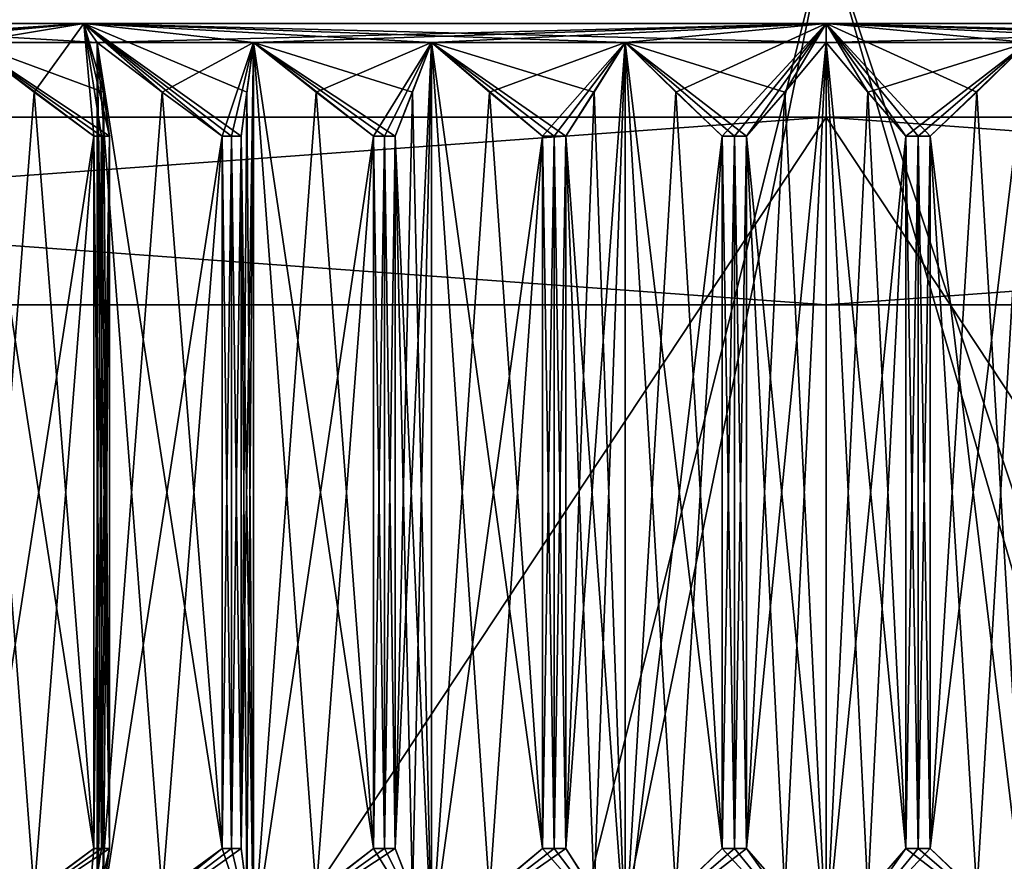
# Model space of a CAD drawing. Header units: millimetres. Extents: x -284 to 78, y 0 to 199.
# Tile 8 of 122: x -254.3 to -249.05, y 33.53 to 38.02. Entities that reach past the tile are written whole.
import ezdxf

# ---------------------------------------------------------------- set-up
doc = ezdxf.new("R2010")
doc.units = ezdxf.units.MM
doc.header["$LTSCALE"] = 65.185185
for name, color, linetype in [('364', 7, 'CONTINUOUS'), ('368', 7, 'CONTINUOUS'), ('369', 7, 'CONTINUOUS'), ('373', 7, 'CONTINUOUS'), ('374', 7, 'CONTINUOUS'), ('375', 7, 'CONTINUOUS'), ('376', 7, 'CONTINUOUS'), ('378', 7, 'CONTINUOUS'), ('384', 7, 'CONTINUOUS'), ('386', 7, 'CONTINUOUS'), ('387', 7, 'CONTINUOUS'), ('388', 7, 'CONTINUOUS'), ('389', 7, 'CONTINUOUS'), ('390', 7, 'CONTINUOUS'), ('391', 7, 'CONTINUOUS'), ('392', 7, 'CONTINUOUS'), ('395', 7, 'CONTINUOUS'), ('396', 7, 'CONTINUOUS'), ('397', 7, 'CONTINUOUS'), ('398', 7, 'CONTINUOUS'), ('399', 7, 'CONTINUOUS'), ('400', 7, 'CONTINUOUS'), ('401', 7, 'CONTINUOUS'), ('402', 7, 'CONTINUOUS'), ('403', 7, 'CONTINUOUS'), ('404', 7, 'CONTINUOUS'), ('433', 7, 'CONTINUOUS'), ('434', 7, 'CONTINUOUS'), ('435', 7, 'CONTINUOUS'), ('436', 7, 'CONTINUOUS'), ('437', 7, 'CONTINUOUS'), ('438', 7, 'CONTINUOUS'), ('439', 7, 'CONTINUOUS'), ('440', 7, 'CONTINUOUS'), ('441', 7, 'CONTINUOUS'), ('442', 7, 'CONTINUOUS'), ('443', 7, 'CONTINUOUS'), ('444', 7, 'CONTINUOUS'), ('472', 7, 'CONTINUOUS'), ('487', 7, 'CONTINUOUS'), ('488', 7, 'CONTINUOUS'), ('489', 7, 'CONTINUOUS'), ('490', 7, 'CONTINUOUS'), ('491', 7, 'CONTINUOUS'), ('498', 7, 'CONTINUOUS'), ('499', 7, 'CONTINUOUS'), ('500', 7, 'CONTINUOUS'), ('501', 7, 'CONTINUOUS'), ('502', 7, 'CONTINUOUS')]:
    doc.layers.add(name, color=color, linetype=linetype)

msp = doc.modelspace()

# ---------------------------------------------------------------- linework, layer by layer
at = {"layer": '364', "linetype": 'CONTINUOUS'}
for points in [[(-250, 38.5, -33.5), (-258.2001, 5.5, -32.4809), (-266.7501, 38.5, -29.0118), (-250, 38.5, -33.5)], [(-266.7501, 38.5, 29.0118), (-256.7783, 5.5, 32.8071), (-250, 38.5, 33.5), (-266.7501, 38.5, 29.0118)], [(-240.3941, 5.5, -32.0933), (-258.2001, 5.5, -32.4809), (-250, 38.5, -33.5), (-240.3941, 5.5, -32.0933)], [(-256.7783, 5.5, 32.8071), (-239.0061, 5.5, 31.6447), (-250, 38.5, 33.5), (-256.7783, 5.5, 32.8071)], [(-250, 38.5, 33.5), (-239.0061, 5.5, 31.6447), (-244.4253, 38.5, 33.0329), (-250, 38.5, 33.5)], [(-234.6407, 38.5, -29.7715), (-240.3941, 5.5, -32.0933), (-250, 38.5, -33.5), (-234.6407, 38.5, -29.7715)]]:
    msp.add_3dface(points, dxfattribs=at)
at = {"layer": '368', "linetype": 'CONTINUOUS'}
for points in [[(-263.7503, 36.5, -23.8155), (-250, 36.5, -27.5), (-263.75, 37.5, -23.8157), (-263.7503, 36.5, -23.8155)], [(-250, 36.5, 27.5), (-263.7503, 36.5, 23.8155), (-250, 37.5, 27.5), (-250, 36.5, 27.5)], [(-250, 37.5, 27.5), (-263.7503, 36.5, 23.8155), (-263.75, 37.5, 23.8157), (-250, 37.5, 27.5)], [(-263.75, 37.5, -23.8157), (-250, 36.5, -27.5), (-250, 37.5, -27.5), (-263.75, 37.5, -23.8157)]]:
    msp.add_3dface(points, dxfattribs=at)
at = {"layer": '369', "linetype": 'CONTINUOUS'}
for points in [[(-250, 37.5, -27.5), (-250, 36.5, -27.5), (-236.2497, 36.5, -23.8155), (-250, 37.5, -27.5)], [(-250, 36.5, 27.5), (-250, 37.5, 27.5), (-236.25, 37.5, 23.8157), (-250, 36.5, 27.5)], [(-236.2497, 36.5, 23.8155), (-250, 36.5, 27.5), (-236.25, 37.5, 23.8157), (-236.2497, 36.5, 23.8155)], [(-250, 37.5, -27.5), (-236.2497, 36.5, -23.8155), (-236.25, 37.5, -23.8157), (-250, 37.5, -27.5)]]:
    msp.add_3dface(points, dxfattribs=at)
at = {"layer": '373', "linetype": 'CONTINUOUS'}
for points in [[(-250, 25.5, -13.5), (-257.9351, 25.5, -10.9218), (-250, 37.5, -13.5), (-250, 25.5, -13.5)], [(-250, 37.5, -13.5), (-257.9351, 25.5, -10.9218), (-257.9351, 37.5, -10.9218), (-250, 37.5, -13.5)], [(-257.9351, 25.5, 10.9218), (-250, 25.5, 13.5), (-257.9351, 37.5, 10.9218), (-257.9351, 25.5, 10.9218)], [(-257.9351, 37.5, 10.9218), (-250, 25.5, 13.5), (-250, 37.5, 13.5), (-257.9351, 37.5, 10.9218)]]:
    msp.add_3dface(points, dxfattribs=at)
at = {"layer": '374', "linetype": 'CONTINUOUS'}
for points in [[(-250, 37.5, 27.5), (-263.75, 37.5, 23.8157), (-250, 37.5, 13.5), (-250, 37.5, 27.5)], [(-263.75, 37.5, 23.8157), (-257.9351, 37.5, 10.9218), (-250, 37.5, 13.5), (-263.75, 37.5, 23.8157)], [(-263.75, 37.5, -23.8157), (-250, 37.5, -27.5), (-262.8393, 37.5, -4.1717), (-263.75, 37.5, -23.8157)], [(-250, 37.5, -27.5), (-257.9351, 37.5, -10.9218), (-262.8393, 37.5, -4.1717), (-250, 37.5, -27.5)], [(-250, 37.5, -27.5), (-250, 37.5, -13.5), (-257.9351, 37.5, -10.9218), (-250, 37.5, -27.5)], [(-236.25, 37.5, 23.8157), (-250, 37.5, 27.5), (-237.1607, 37.5, 4.1717), (-236.25, 37.5, 23.8157)], [(-250, 37.5, 27.5), (-250, 37.5, 13.5), (-242.0649, 37.5, 10.9218), (-250, 37.5, 27.5)], [(-237.1607, 37.5, 4.1717), (-250, 37.5, 27.5), (-242.0649, 37.5, 10.9218), (-237.1607, 37.5, 4.1717)], [(-250, 37.5, -27.5), (-236.25, 37.5, -23.8157), (-250, 37.5, -13.5), (-250, 37.5, -27.5)], [(-250, 37.5, -13.5), (-236.25, 37.5, -23.8157), (-242.0649, 37.5, -10.9218), (-250, 37.5, -13.5)]]:
    msp.add_3dface(points, dxfattribs=at)
at = {"layer": '375', "linetype": 'CONTINUOUS'}
for points in [[(-242.0649, 25.5, -10.9218), (-250, 25.5, -13.5), (-242.0649, 37.5, -10.9218), (-242.0649, 25.5, -10.9218)], [(-250, 25.5, -13.5), (-250, 37.5, -13.5), (-242.0649, 37.5, -10.9218), (-250, 25.5, -13.5)], [(-250, 25.5, 13.5), (-242.0649, 25.5, 10.9218), (-250, 37.5, 13.5), (-250, 25.5, 13.5)], [(-250, 37.5, 13.5), (-242.0649, 25.5, 10.9218), (-242.0649, 37.5, 10.9218), (-250, 37.5, 13.5)]]:
    msp.add_3dface(points, dxfattribs=at)
at = {"layer": '376', "linetype": 'CONTINUOUS'}
for points in [[(-263.7503, 36.5, 23.8155), (-250, 36.5, 27.5), (-272.2743, 36.5, 22.2735), (-263.7503, 36.5, 23.8155)], [(-272.2743, 36.5, 22.2735), (-250, 36.5, 27.5), (-258.1542, 36.5, 30.4263), (-272.2743, 36.5, 22.2735)], [(-250, 36.5, -27.5), (-263.7503, 36.5, -23.8155), (-258.1529, 36.5, -30.4266), (-250, 36.5, -27.5)], [(-258.1542, 36.5, 30.4263), (-250, 36.5, 27.5), (-240.2809, 36.5, 29.7777), (-258.1542, 36.5, 30.4263)], [(-241.8487, 36.5, 30.4271), (-258.1542, 36.5, 30.4263), (-240.2809, 36.5, 29.7777), (-241.8487, 36.5, 30.4271)], [(-227.7265, 36.5, -22.2743), (-250, 36.5, -27.5), (-258.1529, 36.5, -30.4266), (-227.7265, 36.5, -22.2743)], [(-241.8482, 36.5, -30.4269), (-227.7265, 36.5, -22.2743), (-258.1529, 36.5, -30.4266), (-241.8482, 36.5, -30.4269)], [(-236.2497, 36.5, -23.8155), (-250, 36.5, -27.5), (-227.7265, 36.5, -22.2743), (-236.2497, 36.5, -23.8155)], [(-250, 36.5, 27.5), (-236.2497, 36.5, 23.8155), (-238.9346, 36.5, 28.7447), (-250, 36.5, 27.5)], [(-250, 36.5, 27.5), (-238.9346, 36.5, 28.7447), (-240.2809, 36.5, 29.7777), (-250, 36.5, 27.5)]]:
    msp.add_3dface(points, dxfattribs=at)
at = {"layer": '378', "linetype": 'CONTINUOUS'}
for points in [[(-241.8487, 5.5, 30.4271), (-258.1543, 5.5, 30.4263), (-241.8487, 36.5, 30.4271), (-241.8487, 5.5, 30.4271)], [(-258.1543, 5.5, 30.4263), (-258.1542, 36.5, 30.4263), (-241.8487, 36.5, 30.4271), (-258.1543, 5.5, 30.4263)], [(-258.1535, 5.5, -30.4265), (-241.8476, 5.5, -30.4268), (-258.1529, 36.5, -30.4266), (-258.1535, 5.5, -30.4265)], [(-241.8476, 5.5, -30.4268), (-241.8482, 36.5, -30.4269), (-258.1529, 36.5, -30.4266), (-241.8476, 5.5, -30.4268)]]:
    msp.add_3dface(points, dxfattribs=at)
at = {"layer": '384', "linetype": 'CONTINUOUS'}
for points in [[(-249.5099, 33.6, 4.9759), (-249.5748, 33.6, 4.9819), (-249.5099, 37.4, 4.9759), (-249.5099, 33.6, 4.9759)], [(-249.5099, 37.4, 4.9759), (-249.5748, 33.6, 4.9819), (-249.5748, 37.4, 4.9819), (-249.5099, 37.4, 4.9759)], [(-249.4451, 33.6, 4.9691), (-249.5099, 33.6, 4.9759), (-249.4451, 37.4, 4.9691), (-249.4451, 33.6, 4.9691)], [(-249.4451, 37.4, 4.9691), (-249.5099, 33.6, 4.9759), (-249.5099, 37.4, 4.9759), (-249.4451, 37.4, 4.9691)]]:
    msp.add_3dface(points, dxfattribs=at)
at = {"layer": '386', "linetype": 'CONTINUOUS'}
for points in [[(-250.5549, 33.6, -4.9691), (-250.4901, 33.6, -4.9759), (-250.5549, 37.4, -4.9691), (-250.5549, 33.6, -4.9691)], [(-250.5549, 37.4, -4.9691), (-250.4901, 33.6, -4.9759), (-250.4901, 37.4, -4.9759), (-250.5549, 37.4, -4.9691)], [(-250.4901, 33.6, -4.9759), (-250.4252, 33.6, -4.9819), (-250.4901, 37.4, -4.9759), (-250.4901, 33.6, -4.9759)], [(-250.4901, 37.4, -4.9759), (-250.4252, 33.6, -4.9819), (-250.4252, 37.4, -4.9819), (-250.4901, 37.4, -4.9759)]]:
    msp.add_3dface(points, dxfattribs=at)
at = {"layer": '387', "linetype": 'CONTINUOUS'}
for points in [[(-254.5731, 37.9, -3.0556), (-253.8891, 37.9, -3.8891), (-255.6, 38, 0), (-254.5731, 37.9, -3.0556)], [(-255.6, 38, 0), (-253.8891, 37.9, -3.8891), (-253.9598, 38, -3.9597), (-255.6, 38, 0)], [(-253.9598, 38, 3.9597), (-255.5, 37.9), (-255.6, 38, 0), (-253.9598, 38, 3.9597)], [(-255.3943, 37.9, 1.073), (-255.5, 37.9), (-253.9598, 38, 3.9597), (-255.3943, 37.9, 1.073)], [(-255.0813, 37.9, 2.1048), (-255.3943, 37.9, 1.073), (-253.9598, 38, 3.9597), (-255.0813, 37.9, 2.1048)], [(-254.5731, 37.9, 3.0556), (-255.0813, 37.9, 2.1048), (-253.9598, 38, 3.9597), (-254.5731, 37.9, 3.0556)], [(-254.2255, 37.6347, 3.0899), (-254.5731, 37.9, 3.0556), (-253.9598, 38, 3.9597), (-254.2255, 37.6347, 3.0899)], [(-253.9061, 37.4, 3.1213), (-254.2255, 37.6347, 3.0899), (-253.9598, 38, 3.9597), (-253.9061, 37.4, 3.1213)], [(-250, 37.9, -5.5), (-250, 38, -5.6), (-253.9598, 38, -3.9597), (-250, 37.9, -5.5)], [(-251.073, 37.9, -5.3943), (-250, 37.9, -5.5), (-253.9598, 38, -3.9597), (-251.073, 37.9, -5.3943)], [(-252.1048, 37.9, -5.0813), (-251.073, 37.9, -5.3943), (-253.9598, 38, -3.9597), (-252.1048, 37.9, -5.0813)], [(-253.0556, 37.9, -4.5731), (-252.1048, 37.9, -5.0813), (-253.9598, 38, -3.9597), (-253.0556, 37.9, -4.5731)], [(-253.0899, 37.6347, -4.2255), (-253.0556, 37.9, -4.5731), (-253.9598, 38, -3.9597), (-253.0899, 37.6347, -4.2255)], [(-253.1213, 37.4, -3.9061), (-253.0899, 37.6347, -4.2255), (-253.9598, 38, -3.9597), (-253.1213, 37.4, -3.9061)], [(-253.172, 37.4, -3.8651), (-253.1213, 37.4, -3.9061), (-253.9598, 38, -3.9597), (-253.172, 37.4, -3.8651)], [(-253.2221, 37.4, -3.8234), (-253.172, 37.4, -3.8651), (-253.9598, 38, -3.9597), (-253.2221, 37.4, -3.8234)], [(-253.5412, 37.6345, -3.8548), (-253.2221, 37.4, -3.8234), (-253.9598, 38, -3.9597), (-253.5412, 37.6345, -3.8548)], [(-253.8891, 37.9, -3.8891), (-253.5412, 37.6345, -3.8548), (-253.9598, 38, -3.9597), (-253.8891, 37.9, -3.8891)], [(-253.8651, 37.4, 3.172), (-253.9061, 37.4, 3.1213), (-253.9598, 38, 3.9597), (-253.8651, 37.4, 3.172)], [(-253.8234, 37.4, 3.2221), (-253.8651, 37.4, 3.172), (-253.9598, 38, 3.9597), (-253.8234, 37.4, 3.2221)], [(-253.8548, 37.6345, 3.5412), (-253.8234, 37.4, 3.2221), (-253.9598, 38, 3.9597), (-253.8548, 37.6345, 3.5412)], [(-253.8891, 37.9, 3.8891), (-253.8548, 37.6345, 3.5412), (-253.9598, 38, 3.9597), (-253.8891, 37.9, 3.8891)], [(-250, 38, 5.6), (-253.8891, 37.9, 3.8891), (-253.9598, 38, 3.9597), (-250, 38, 5.6)], [(-253.0556, 37.9, 4.5731), (-253.8891, 37.9, 3.8891), (-250, 38, 5.6), (-253.0556, 37.9, 4.5731)], [(-252.1048, 37.9, 5.0813), (-253.0556, 37.9, 4.5731), (-250, 38, 5.6), (-252.1048, 37.9, 5.0813)], [(-251.073, 37.9, 5.3943), (-252.1048, 37.9, 5.0813), (-250, 38, 5.6), (-251.073, 37.9, 5.3943)], [(-250.803, 37.6347, 5.1727), (-251.073, 37.9, 5.3943), (-250, 38, 5.6), (-250.803, 37.6347, 5.1727)], [(-250.5549, 37.4, 4.9691), (-250.803, 37.6347, 5.1727), (-250, 38, 5.6), (-250.5549, 37.4, 4.9691)], [(-250.4901, 37.4, 4.9759), (-250.5549, 37.4, 4.9691), (-250, 38, 5.6), (-250.4901, 37.4, 4.9759)], [(-250.4252, 37.4, 4.9819), (-250.4901, 37.4, 4.9759), (-250, 38, 5.6), (-250.4252, 37.4, 4.9819)], [(-250.2217, 37.6345, 5.2298), (-250.4252, 37.4, 4.9819), (-250, 38, 5.6), (-250.2217, 37.6345, 5.2298)], [(-250, 37.9, 5.5), (-250.2217, 37.6345, 5.2298), (-250, 38, 5.6), (-250, 37.9, 5.5)], [(-253.8549, 37.6347, -3.5415), (-253.8891, 37.9, -3.8891), (-254.5731, 37.9, -3.0556), (-253.8549, 37.6347, -3.5415)], [(-253.8234, 37.4, -3.2221), (-253.8549, 37.6347, -3.5415), (-254.5731, 37.9, -3.0556), (-253.8234, 37.4, -3.2221)], [(-253.8651, 37.4, -3.172), (-253.8234, 37.4, -3.2221), (-254.5731, 37.9, -3.0556), (-253.8651, 37.4, -3.172)], [(-253.9061, 37.4, -3.1213), (-253.8651, 37.4, -3.172), (-254.5731, 37.9, -3.0556), (-253.9061, 37.4, -3.1213)], [(-254.2252, 37.6345, -3.0899), (-253.9061, 37.4, -3.1213), (-254.5731, 37.9, -3.0556), (-254.2252, 37.6345, -3.0899)], [(-253.5415, 37.6347, 3.8549), (-253.8891, 37.9, 3.8891), (-253.0556, 37.9, 4.5731), (-253.5415, 37.6347, 3.8549)], [(-253.2221, 37.4, 3.8234), (-253.5415, 37.6347, 3.8549), (-253.0556, 37.9, 4.5731), (-253.2221, 37.4, 3.8234)], [(-253.172, 37.4, 3.8651), (-253.2221, 37.4, 3.8234), (-253.0556, 37.9, 4.5731), (-253.172, 37.4, 3.8651)], [(-253.1213, 37.4, 3.9061), (-253.172, 37.4, 3.8651), (-253.0556, 37.9, 4.5731), (-253.1213, 37.4, 3.9061)], [(-253.0899, 37.6345, 4.2252), (-253.1213, 37.4, 3.9061), (-253.0556, 37.9, 4.5731), (-253.0899, 37.6345, 4.2252)], [(-252.2062, 37.6347, -4.7471), (-252.1048, 37.9, -5.0813), (-253.0556, 37.9, -4.5731), (-252.2062, 37.6347, -4.7471)], [(-252.2993, 37.4, -4.4399), (-252.2062, 37.6347, -4.7471), (-253.0556, 37.9, -4.5731), (-252.2993, 37.4, -4.4399)], [(-252.357, 37.4, -4.4096), (-252.2993, 37.4, -4.4399), (-253.0556, 37.9, -4.5731), (-252.357, 37.4, -4.4096)], [(-252.4142, 37.4, -4.3785), (-252.357, 37.4, -4.4096), (-253.0556, 37.9, -4.5731), (-252.4142, 37.4, -4.3785)], [(-252.7212, 37.6345, -4.4716), (-252.4142, 37.4, -4.3785), (-253.0556, 37.9, -4.5731), (-252.7212, 37.6345, -4.4716)], [(-252.7214, 37.6347, 4.4717), (-253.0556, 37.9, 4.5731), (-252.1048, 37.9, 5.0813), (-252.7214, 37.6347, 4.4717)], [(-252.4142, 37.4, 4.3785), (-252.7214, 37.6347, 4.4717), (-252.1048, 37.9, 5.0813), (-252.4142, 37.4, 4.3785)], [(-252.357, 37.4, 4.4096), (-252.4142, 37.4, 4.3785), (-252.1048, 37.9, 5.0813), (-252.357, 37.4, 4.4096)], [(-252.2993, 37.4, 4.4399), (-252.357, 37.4, 4.4096), (-252.1048, 37.9, 5.0813), (-252.2993, 37.4, 4.4399)], [(-252.2062, 37.6345, 4.7469), (-252.2993, 37.4, 4.4399), (-252.1048, 37.9, 5.0813), (-252.2062, 37.6345, 4.7469)], [(-251.2377, 37.6347, -5.0863), (-251.073, 37.9, -5.3943), (-252.1048, 37.9, -5.0813), (-251.2377, 37.6347, -5.0863)], [(-251.389, 37.4, -4.8032), (-251.2377, 37.6347, -5.0863), (-252.1048, 37.9, -5.0813), (-251.389, 37.4, -4.8032)], [(-251.4514, 37.4, -4.7847), (-251.389, 37.4, -4.8032), (-252.1048, 37.9, -5.0813), (-251.4514, 37.4, -4.7847)], [(-251.5136, 37.4, -4.7654), (-251.4514, 37.4, -4.7847), (-252.1048, 37.9, -5.0813), (-251.5136, 37.4, -4.7654)], [(-251.7965, 37.6345, -4.9166), (-251.5136, 37.4, -4.7654), (-252.1048, 37.9, -5.0813), (-251.7965, 37.6345, -4.9166)], [(-251.7967, 37.6347, 4.9167), (-252.1048, 37.9, 5.0813), (-251.073, 37.9, 5.3943), (-251.7967, 37.6347, 4.9167)], [(-251.5136, 37.4, 4.7654), (-251.7967, 37.6347, 4.9167), (-251.073, 37.9, 5.3943), (-251.5136, 37.4, 4.7654)], [(-251.4514, 37.4, 4.7847), (-251.5136, 37.4, 4.7654), (-251.073, 37.9, 5.3943), (-251.4514, 37.4, 4.7847)], [(-251.389, 37.4, 4.8032), (-251.4514, 37.4, 4.7847), (-251.073, 37.9, 5.3943), (-251.389, 37.4, 4.8032)], [(-251.2378, 37.6345, 5.0861), (-251.389, 37.4, 4.8032), (-251.073, 37.9, 5.3943), (-251.2378, 37.6345, 5.0861)], [(-250.5549, 37.4, -4.9691), (-250.4901, 37.4, -4.9759), (-251.073, 37.9, -5.3943), (-250.5549, 37.4, -4.9691)], [(-250.8028, 37.6345, -5.1726), (-250.5549, 37.4, -4.9691), (-251.073, 37.9, -5.3943), (-250.8028, 37.6345, -5.1726)], [(-250.4901, 37.4, -4.9759), (-250.4252, 37.4, -4.9819), (-251.073, 37.9, -5.3943), (-250.4901, 37.4, -4.9759)], [(-250.4252, 37.4, -4.9819), (-250.2216, 37.6347, -5.23), (-251.073, 37.9, -5.3943), (-250.4252, 37.4, -4.9819)], [(-250.2216, 37.6347, -5.23), (-250, 37.9, -5.5), (-251.073, 37.9, -5.3943), (-250.2216, 37.6347, -5.23)]]:
    msp.add_3dface(points, dxfattribs=at)
at = {"layer": '388', "linetype": 'CONTINUOUS'}
for points in [[(-250, 38, -5.6), (-250, 37.9, -5.5), (-249.7783, 37.6345, -5.2298), (-250, 38, -5.6)], [(-246.1109, 37.9, -3.8891), (-250, 38, -5.6), (-246.9444, 37.9, -4.5731), (-246.1109, 37.9, -3.8891)], [(-250, 38, -5.6), (-246.1109, 37.9, -3.8891), (-246.0402, 38, -3.9597), (-250, 38, -5.6)], [(-246.9444, 37.9, -4.5731), (-250, 38, -5.6), (-247.8952, 37.9, -5.0813), (-246.9444, 37.9, -4.5731)], [(-247.8952, 37.9, -5.0813), (-250, 38, -5.6), (-248.927, 37.9, -5.3943), (-247.8952, 37.9, -5.0813)], [(-248.927, 37.9, -5.3943), (-250, 38, -5.6), (-249.197, 37.6347, -5.1727), (-248.927, 37.9, -5.3943)], [(-249.197, 37.6347, -5.1727), (-250, 38, -5.6), (-249.4451, 37.4, -4.9691), (-249.197, 37.6347, -5.1727)], [(-249.4451, 37.4, -4.9691), (-250, 38, -5.6), (-249.5099, 37.4, -4.9759), (-249.4451, 37.4, -4.9691)], [(-249.5099, 37.4, -4.9759), (-250, 38, -5.6), (-249.5748, 37.4, -4.9819), (-249.5099, 37.4, -4.9759)], [(-249.5748, 37.4, -4.9819), (-250, 38, -5.6), (-249.7783, 37.6345, -5.2298), (-249.5748, 37.4, -4.9819)], [(-250, 37.9, 5.5), (-250, 38, 5.6), (-246.0402, 38, 3.9597), (-250, 37.9, 5.5)], [(-248.927, 37.9, 5.3943), (-250, 37.9, 5.5), (-246.0402, 38, 3.9597), (-248.927, 37.9, 5.3943)], [(-249.7784, 37.6347, 5.23), (-250, 37.9, 5.5), (-248.927, 37.9, 5.3943), (-249.7784, 37.6347, 5.23)], [(-249.5748, 37.4, 4.9819), (-249.7784, 37.6347, 5.23), (-248.927, 37.9, 5.3943), (-249.5748, 37.4, 4.9819)], [(-249.5099, 37.4, 4.9759), (-249.5748, 37.4, 4.9819), (-248.927, 37.9, 5.3943), (-249.5099, 37.4, 4.9759)], [(-249.4451, 37.4, 4.9691), (-249.5099, 37.4, 4.9759), (-248.927, 37.9, 5.3943), (-249.4451, 37.4, 4.9691)], [(-249.1972, 37.6345, 5.1726), (-249.4451, 37.4, 4.9691), (-248.927, 37.9, 5.3943), (-249.1972, 37.6345, 5.1726)]]:
    msp.add_3dface(points, dxfattribs=at)
at = {"layer": '389', "linetype": 'CONTINUOUS'}
for points in [[(-253.8234, 33.6, 3.2221), (-253.8549, 33.3653, 3.5415), (-254.5731, 33.1, 3.0556), (-253.8234, 33.6, 3.2221)], [(-253.8651, 33.6, 3.172), (-253.8234, 33.6, 3.2221), (-254.5731, 33.1, 3.0556), (-253.8651, 33.6, 3.172)], [(-253.9061, 33.6, 3.1213), (-253.8651, 33.6, 3.172), (-254.5731, 33.1, 3.0556), (-253.9061, 33.6, 3.1213)], [(-254.2252, 33.3655, 3.0899), (-253.9061, 33.6, 3.1213), (-254.5731, 33.1, 3.0556), (-254.2252, 33.3655, 3.0899)], [(-254.2255, 33.3653, -3.0899), (-253.9599, 33, -3.9597), (-253.9061, 33.6, -3.1213), (-254.2255, 33.3653, -3.0899)], [(-253.0899, 33.3653, 4.2255), (-253.9599, 33, 3.9597), (-253.1213, 33.6, 3.9061), (-253.0899, 33.3653, 4.2255)], [(-253.1213, 33.6, 3.9061), (-253.9599, 33, 3.9597), (-253.172, 33.6, 3.8651), (-253.1213, 33.6, 3.9061)], [(-253.172, 33.6, 3.8651), (-253.9599, 33, 3.9597), (-253.2221, 33.6, 3.8234), (-253.172, 33.6, 3.8651)], [(-253.2221, 33.6, 3.8234), (-253.9599, 33, 3.9597), (-253.5412, 33.3655, 3.8548), (-253.2221, 33.6, 3.8234)], [(-253.9061, 33.6, -3.1213), (-253.9599, 33, -3.9597), (-253.8651, 33.6, -3.172), (-253.9061, 33.6, -3.1213)], [(-253.8651, 33.6, -3.172), (-253.9599, 33, -3.9597), (-253.8234, 33.6, -3.2221), (-253.8651, 33.6, -3.172)], [(-253.8234, 33.6, -3.2221), (-253.9599, 33, -3.9597), (-253.8548, 33.3655, -3.5412), (-253.8234, 33.6, -3.2221)], [(-253.2221, 33.6, -3.8234), (-253.5415, 33.3653, -3.8549), (-253.0556, 33.1, -4.5731), (-253.2221, 33.6, -3.8234)], [(-253.172, 33.6, -3.8651), (-253.2221, 33.6, -3.8234), (-253.0556, 33.1, -4.5731), (-253.172, 33.6, -3.8651)], [(-253.1213, 33.6, -3.9061), (-253.172, 33.6, -3.8651), (-253.0556, 33.1, -4.5731), (-253.1213, 33.6, -3.9061)], [(-253.0899, 33.3655, -4.2252), (-253.1213, 33.6, -3.9061), (-253.0556, 33.1, -4.5731), (-253.0899, 33.3655, -4.2252)], [(-252.2993, 33.6, 4.4399), (-252.2062, 33.3653, 4.7471), (-253.0556, 33.1, 4.5731), (-252.2993, 33.6, 4.4399)], [(-252.357, 33.6, 4.4096), (-252.2993, 33.6, 4.4399), (-253.0556, 33.1, 4.5731), (-252.357, 33.6, 4.4096)], [(-252.4142, 33.6, 4.3785), (-252.357, 33.6, 4.4096), (-253.0556, 33.1, 4.5731), (-252.4142, 33.6, 4.3785)], [(-252.7212, 33.3655, 4.4716), (-252.4142, 33.6, 4.3785), (-253.0556, 33.1, 4.5731), (-252.7212, 33.3655, 4.4716)], [(-252.4142, 33.6, -4.3785), (-252.7214, 33.3653, -4.4717), (-252.1048, 33.1, -5.0813), (-252.4142, 33.6, -4.3785)], [(-252.357, 33.6, -4.4096), (-252.4142, 33.6, -4.3785), (-252.1048, 33.1, -5.0813), (-252.357, 33.6, -4.4096)], [(-252.2993, 33.6, -4.4399), (-252.357, 33.6, -4.4096), (-252.1048, 33.1, -5.0813), (-252.2993, 33.6, -4.4399)], [(-252.2062, 33.3655, -4.7469), (-252.2993, 33.6, -4.4399), (-252.1048, 33.1, -5.0813), (-252.2062, 33.3655, -4.7469)], [(-251.389, 33.6, 4.8032), (-251.2377, 33.3653, 5.0863), (-252.1048, 33.1, 5.0813), (-251.389, 33.6, 4.8032)], [(-251.4514, 33.6, 4.7847), (-251.389, 33.6, 4.8032), (-252.1048, 33.1, 5.0813), (-251.4514, 33.6, 4.7847)], [(-251.5136, 33.6, 4.7654), (-251.4514, 33.6, 4.7847), (-252.1048, 33.1, 5.0813), (-251.5136, 33.6, 4.7654)], [(-251.7965, 33.3655, 4.9166), (-251.5136, 33.6, 4.7654), (-252.1048, 33.1, 5.0813), (-251.7965, 33.3655, 4.9166)], [(-251.5136, 33.6, -4.7654), (-251.7967, 33.3653, -4.9167), (-251.073, 33.1, -5.3943), (-251.5136, 33.6, -4.7654)], [(-251.4514, 33.6, -4.7847), (-251.5136, 33.6, -4.7654), (-251.073, 33.1, -5.3943), (-251.4514, 33.6, -4.7847)], [(-251.389, 33.6, -4.8032), (-251.4514, 33.6, -4.7847), (-251.073, 33.1, -5.3943), (-251.389, 33.6, -4.8032)], [(-251.2378, 33.3655, -5.0861), (-251.389, 33.6, -4.8032), (-251.073, 33.1, -5.3943), (-251.2378, 33.3655, -5.0861)], [(-250.4252, 33.6, 4.9819), (-250.2216, 33.3653, 5.23), (-251.073, 33.1, 5.3943), (-250.4252, 33.6, 4.9819)], [(-250.4901, 33.6, 4.9759), (-250.4252, 33.6, 4.9819), (-251.073, 33.1, 5.3943), (-250.4901, 33.6, 4.9759)], [(-250.5549, 33.6, 4.9691), (-250.4901, 33.6, 4.9759), (-251.073, 33.1, 5.3943), (-250.5549, 33.6, 4.9691)], [(-250.8028, 33.3655, 5.1726), (-250.5549, 33.6, 4.9691), (-251.073, 33.1, 5.3943), (-250.8028, 33.3655, 5.1726)], [(-250, 33, -5.6), (-250.5549, 33.6, -4.9691), (-250.803, 33.3653, -5.1727), (-250, 33, -5.6)], [(-250, 33, -5.6), (-250.4901, 33.6, -4.9759), (-250.5549, 33.6, -4.9691), (-250, 33, -5.6)], [(-250, 33, -5.6), (-250.4252, 33.6, -4.9819), (-250.4901, 33.6, -4.9759), (-250, 33, -5.6)], [(-250.4252, 33.6, -4.9819), (-250, 33, -5.6), (-250.2217, 33.3655, -5.2298), (-250.4252, 33.6, -4.9819)]]:
    msp.add_3dface(points, dxfattribs=at)
at = {"layer": '390', "linetype": 'CONTINUOUS'}
for points in [[(-250, 33, 5.6), (-249.5748, 33.6, 4.9819), (-249.5099, 33.6, 4.9759), (-250, 33, 5.6)], [(-249.5748, 33.6, 4.9819), (-250, 33, 5.6), (-249.7783, 33.3655, 5.2298), (-249.5748, 33.6, 4.9819)], [(-250, 33, 5.6), (-249.5099, 33.6, 4.9759), (-249.4451, 33.6, 4.9691), (-250, 33, 5.6)], [(-250, 33, 5.6), (-249.4451, 33.6, 4.9691), (-249.197, 33.3653, 5.1727), (-250, 33, 5.6)], [(-248.927, 33.1, -5.3943), (-249.5748, 33.6, -4.9819), (-249.7784, 33.3653, -5.23), (-248.927, 33.1, -5.3943)], [(-249.5099, 33.6, -4.9759), (-249.5748, 33.6, -4.9819), (-248.927, 33.1, -5.3943), (-249.5099, 33.6, -4.9759)], [(-249.4451, 33.6, -4.9691), (-249.5099, 33.6, -4.9759), (-248.927, 33.1, -5.3943), (-249.4451, 33.6, -4.9691)], [(-249.1972, 33.3655, -5.1726), (-249.4451, 33.6, -4.9691), (-248.927, 33.1, -5.3943), (-249.1972, 33.3655, -5.1726)]]:
    msp.add_3dface(points, dxfattribs=at)
at = {"layer": '391', "linetype": 'CONTINUOUS'}
for points in [[(-250.8028, 37.6345, -5.1726), (-251.073, 37.9, -5.3943), (-251.073, 33.1, -5.3943), (-250.8028, 37.6345, -5.1726)], [(-250.5549, 37.4, -4.9691), (-250.8028, 37.6345, -5.1726), (-251.073, 33.1, -5.3943), (-250.5549, 37.4, -4.9691)], [(-250.5549, 37.4, -4.9691), (-251.073, 33.1, -5.3943), (-250.803, 33.3653, -5.1727), (-250.5549, 37.4, -4.9691)], [(-250.5549, 33.6, -4.9691), (-250.5549, 37.4, -4.9691), (-250.803, 33.3653, -5.1727), (-250.5549, 33.6, -4.9691)]]:
    msp.add_3dface(points, dxfattribs=at)
at = {"layer": '392', "linetype": 'CONTINUOUS'}
for points in [[(-250.4252, 33.6, -4.9819), (-250, 37.9, -5.5), (-250.2216, 37.6347, -5.23), (-250.4252, 33.6, -4.9819)], [(-250, 37.9, -5.5), (-250.4252, 33.6, -4.9819), (-250.2217, 33.3655, -5.2298), (-250, 37.9, -5.5)], [(-250, 37.9, -5.5), (-250.2217, 33.3655, -5.2298), (-250, 33.1, -5.5), (-250, 37.9, -5.5)], [(-250.4252, 37.4, -4.9819), (-250.4252, 33.6, -4.9819), (-250.2216, 37.6347, -5.23), (-250.4252, 37.4, -4.9819)]]:
    msp.add_3dface(points, dxfattribs=at)
at = {"layer": '395', "linetype": 'CONTINUOUS'}
for points in [[(-254.2252, 37.6345, -3.0899), (-254.5731, 37.9, -3.0556), (-254.5731, 33.1, -3.0556), (-254.2252, 37.6345, -3.0899)], [(-253.9061, 37.4, -3.1213), (-254.2252, 37.6345, -3.0899), (-254.5731, 33.1, -3.0556), (-253.9061, 37.4, -3.1213)], [(-253.9061, 37.4, -3.1213), (-254.5731, 33.1, -3.0556), (-254.2255, 33.3653, -3.0899), (-253.9061, 37.4, -3.1213)], [(-253.9061, 37.4, -3.1213), (-254.2255, 33.3653, -3.0899), (-253.9061, 33.6, -3.1213), (-253.9061, 37.4, -3.1213)]]:
    msp.add_3dface(points, dxfattribs=at)
at = {"layer": '396', "linetype": 'CONTINUOUS'}
for points in [[(-253.8891, 37.9, -3.8891), (-253.8549, 37.6347, -3.5415), (-253.8234, 33.6, -3.2221), (-253.8891, 37.9, -3.8891)], [(-253.8891, 37.9, -3.8891), (-253.8234, 33.6, -3.2221), (-253.8548, 33.3655, -3.5412), (-253.8891, 37.9, -3.8891)], [(-253.8891, 37.9, -3.8891), (-253.8548, 33.3655, -3.5412), (-253.8891, 33.1, -3.8891), (-253.8891, 37.9, -3.8891)], [(-253.8549, 37.6347, -3.5415), (-253.8234, 37.4, -3.2221), (-253.8234, 33.6, -3.2221), (-253.8549, 37.6347, -3.5415)]]:
    msp.add_3dface(points, dxfattribs=at)
at = {"layer": '397', "linetype": 'CONTINUOUS'}
for points in [[(-253.5412, 37.6345, -3.8548), (-253.8891, 37.9, -3.8891), (-253.8891, 33.1, -3.8891), (-253.5412, 37.6345, -3.8548)], [(-253.2221, 37.4, -3.8234), (-253.5412, 37.6345, -3.8548), (-253.8891, 33.1, -3.8891), (-253.2221, 37.4, -3.8234)], [(-253.2221, 37.4, -3.8234), (-253.8891, 33.1, -3.8891), (-253.5415, 33.3653, -3.8549), (-253.2221, 37.4, -3.8234)], [(-253.2221, 37.4, -3.8234), (-253.5415, 33.3653, -3.8549), (-253.2221, 33.6, -3.8234), (-253.2221, 37.4, -3.8234)]]:
    msp.add_3dface(points, dxfattribs=at)
at = {"layer": '398', "linetype": 'CONTINUOUS'}
for points in [[(-253.0556, 37.9, -4.5731), (-253.0899, 37.6347, -4.2255), (-253.1213, 33.6, -3.9061), (-253.0556, 37.9, -4.5731)], [(-253.0556, 37.9, -4.5731), (-253.1213, 33.6, -3.9061), (-253.0899, 33.3655, -4.2252), (-253.0556, 37.9, -4.5731)], [(-253.0556, 37.9, -4.5731), (-253.0899, 33.3655, -4.2252), (-253.0556, 33.1, -4.5731), (-253.0556, 37.9, -4.5731)], [(-253.0899, 37.6347, -4.2255), (-253.1213, 37.4, -3.9061), (-253.1213, 33.6, -3.9061), (-253.0899, 37.6347, -4.2255)]]:
    msp.add_3dface(points, dxfattribs=at)
at = {"layer": '399', "linetype": 'CONTINUOUS'}
for points in [[(-252.7212, 37.6345, -4.4716), (-253.0556, 37.9, -4.5731), (-253.0556, 33.1, -4.5731), (-252.7212, 37.6345, -4.4716)], [(-252.4142, 37.4, -4.3785), (-252.7212, 37.6345, -4.4716), (-253.0556, 33.1, -4.5731), (-252.4142, 37.4, -4.3785)], [(-252.4142, 37.4, -4.3785), (-253.0556, 33.1, -4.5731), (-252.7214, 33.3653, -4.4717), (-252.4142, 37.4, -4.3785)], [(-252.4142, 37.4, -4.3785), (-252.7214, 33.3653, -4.4717), (-252.4142, 33.6, -4.3785), (-252.4142, 37.4, -4.3785)]]:
    msp.add_3dface(points, dxfattribs=at)
at = {"layer": '400', "linetype": 'CONTINUOUS'}
for points in [[(-252.1048, 37.9, -5.0813), (-252.2062, 37.6347, -4.7471), (-252.2993, 33.6, -4.4399), (-252.1048, 37.9, -5.0813)], [(-252.1048, 37.9, -5.0813), (-252.2993, 33.6, -4.4399), (-252.2062, 33.3655, -4.7469), (-252.1048, 37.9, -5.0813)], [(-252.1048, 37.9, -5.0813), (-252.2062, 33.3655, -4.7469), (-252.1048, 33.1, -5.0813), (-252.1048, 37.9, -5.0813)], [(-252.2062, 37.6347, -4.7471), (-252.2993, 37.4, -4.4399), (-252.2993, 33.6, -4.4399), (-252.2062, 37.6347, -4.7471)]]:
    msp.add_3dface(points, dxfattribs=at)
at = {"layer": '401', "linetype": 'CONTINUOUS'}
for points in [[(-251.7965, 37.6345, -4.9166), (-252.1048, 37.9, -5.0813), (-252.1048, 33.1, -5.0813), (-251.7965, 37.6345, -4.9166)], [(-251.5136, 37.4, -4.7654), (-251.7965, 37.6345, -4.9166), (-252.1048, 33.1, -5.0813), (-251.5136, 37.4, -4.7654)], [(-251.5136, 37.4, -4.7654), (-252.1048, 33.1, -5.0813), (-251.7967, 33.3653, -4.9167), (-251.5136, 37.4, -4.7654)], [(-251.5136, 37.4, -4.7654), (-251.7967, 33.3653, -4.9167), (-251.5136, 33.6, -4.7654), (-251.5136, 37.4, -4.7654)]]:
    msp.add_3dface(points, dxfattribs=at)
at = {"layer": '402', "linetype": 'CONTINUOUS'}
for points in [[(-251.073, 37.9, -5.3943), (-251.2377, 37.6347, -5.0863), (-251.389, 33.6, -4.8032), (-251.073, 37.9, -5.3943)], [(-251.073, 37.9, -5.3943), (-251.389, 33.6, -4.8032), (-251.2378, 33.3655, -5.0861), (-251.073, 37.9, -5.3943)], [(-251.073, 37.9, -5.3943), (-251.2378, 33.3655, -5.0861), (-251.073, 33.1, -5.3943), (-251.073, 37.9, -5.3943)], [(-251.2377, 37.6347, -5.0863), (-251.389, 37.4, -4.8032), (-251.389, 33.6, -4.8032), (-251.2377, 37.6347, -5.0863)]]:
    msp.add_3dface(points, dxfattribs=at)
at = {"layer": '403', "linetype": 'CONTINUOUS'}
for points in [[(-249.7783, 37.6345, -5.2298), (-250, 37.9, -5.5), (-250, 33.1, -5.5), (-249.7783, 37.6345, -5.2298)], [(-249.5748, 37.4, -4.9819), (-249.7783, 37.6345, -5.2298), (-250, 33.1, -5.5), (-249.5748, 37.4, -4.9819)], [(-249.5748, 37.4, -4.9819), (-250, 33.1, -5.5), (-249.7784, 33.3653, -5.23), (-249.5748, 37.4, -4.9819)], [(-249.5748, 33.6, -4.9819), (-249.5748, 37.4, -4.9819), (-249.7784, 33.3653, -5.23), (-249.5748, 33.6, -4.9819)]]:
    msp.add_3dface(points, dxfattribs=at)
at = {"layer": '404', "linetype": 'CONTINUOUS'}
for points in [[(-248.927, 37.9, -5.3943), (-249.197, 37.6347, -5.1727), (-249.4451, 33.6, -4.9691), (-248.927, 37.9, -5.3943)], [(-248.927, 37.9, -5.3943), (-249.4451, 33.6, -4.9691), (-249.1972, 33.3655, -5.1726), (-248.927, 37.9, -5.3943)], [(-248.927, 37.9, -5.3943), (-249.1972, 33.3655, -5.1726), (-248.927, 33.1, -5.3943), (-248.927, 37.9, -5.3943)], [(-249.197, 37.6347, -5.1727), (-249.4451, 37.4, -4.9691), (-249.4451, 33.6, -4.9691), (-249.197, 37.6347, -5.1727)]]:
    msp.add_3dface(points, dxfattribs=at)
at = {"layer": '433', "linetype": 'CONTINUOUS'}
for points in [[(-249.1972, 37.6345, 5.1726), (-248.927, 37.9, 5.3943), (-248.927, 33.1, 5.3943), (-249.1972, 37.6345, 5.1726)], [(-249.4451, 37.4, 4.9691), (-249.1972, 37.6345, 5.1726), (-248.927, 33.1, 5.3943), (-249.4451, 37.4, 4.9691)], [(-249.4451, 33.6, 4.9691), (-249.4451, 37.4, 4.9691), (-249.197, 33.3653, 5.1727), (-249.4451, 33.6, 4.9691)], [(-249.4451, 37.4, 4.9691), (-248.927, 33.1, 5.3943), (-249.197, 33.3653, 5.1727), (-249.4451, 37.4, 4.9691)]]:
    msp.add_3dface(points, dxfattribs=at)
at = {"layer": '434', "linetype": 'CONTINUOUS'}
for points in [[(-249.5748, 33.6, 4.9819), (-250, 37.9, 5.5), (-249.7784, 37.6347, 5.23), (-249.5748, 33.6, 4.9819)], [(-250, 37.9, 5.5), (-249.5748, 33.6, 4.9819), (-249.7783, 33.3655, 5.2298), (-250, 37.9, 5.5)], [(-250, 33.1, 5.5), (-250, 37.9, 5.5), (-249.7783, 33.3655, 5.2298), (-250, 33.1, 5.5)], [(-249.5748, 37.4, 4.9819), (-249.5748, 33.6, 4.9819), (-249.7784, 37.6347, 5.23), (-249.5748, 37.4, 4.9819)]]:
    msp.add_3dface(points, dxfattribs=at)
at = {"layer": '435', "linetype": 'CONTINUOUS'}
for points in [[(-250.2217, 37.6345, 5.2298), (-250, 37.9, 5.5), (-250, 33.1, 5.5), (-250.2217, 37.6345, 5.2298)], [(-250.4252, 37.4, 4.9819), (-250.2217, 37.6345, 5.2298), (-250, 33.1, 5.5), (-250.4252, 37.4, 4.9819)], [(-250.4252, 37.4, 4.9819), (-250, 33.1, 5.5), (-250.2216, 33.3653, 5.23), (-250.4252, 37.4, 4.9819)], [(-250.4252, 37.4, 4.9819), (-250.2216, 33.3653, 5.23), (-250.4252, 33.6, 4.9819), (-250.4252, 37.4, 4.9819)]]:
    msp.add_3dface(points, dxfattribs=at)
at = {"layer": '436', "linetype": 'CONTINUOUS'}
for points in [[(-251.073, 37.9, 5.3943), (-250.803, 37.6347, 5.1727), (-250.5549, 33.6, 4.9691), (-251.073, 37.9, 5.3943)], [(-251.073, 37.9, 5.3943), (-250.5549, 33.6, 4.9691), (-250.8028, 33.3655, 5.1726), (-251.073, 37.9, 5.3943)], [(-251.073, 37.9, 5.3943), (-250.8028, 33.3655, 5.1726), (-251.073, 33.1, 5.3943), (-251.073, 37.9, 5.3943)], [(-250.803, 37.6347, 5.1727), (-250.5549, 37.4, 4.9691), (-250.5549, 33.6, 4.9691), (-250.803, 37.6347, 5.1727)]]:
    msp.add_3dface(points, dxfattribs=at)
at = {"layer": '437', "linetype": 'CONTINUOUS'}
for points in [[(-251.2378, 37.6345, 5.0861), (-251.073, 37.9, 5.3943), (-251.073, 33.1, 5.3943), (-251.2378, 37.6345, 5.0861)], [(-251.389, 37.4, 4.8032), (-251.2378, 37.6345, 5.0861), (-251.073, 33.1, 5.3943), (-251.389, 37.4, 4.8032)], [(-251.389, 37.4, 4.8032), (-251.073, 33.1, 5.3943), (-251.2377, 33.3653, 5.0863), (-251.389, 37.4, 4.8032)], [(-251.389, 37.4, 4.8032), (-251.2377, 33.3653, 5.0863), (-251.389, 33.6, 4.8032), (-251.389, 37.4, 4.8032)]]:
    msp.add_3dface(points, dxfattribs=at)
at = {"layer": '438', "linetype": 'CONTINUOUS'}
for points in [[(-252.1048, 37.9, 5.0813), (-251.7967, 37.6347, 4.9167), (-251.5136, 33.6, 4.7654), (-252.1048, 37.9, 5.0813)], [(-252.1048, 37.9, 5.0813), (-251.5136, 33.6, 4.7654), (-251.7965, 33.3655, 4.9166), (-252.1048, 37.9, 5.0813)], [(-252.1048, 37.9, 5.0813), (-251.7965, 33.3655, 4.9166), (-252.1048, 33.1, 5.0813), (-252.1048, 37.9, 5.0813)], [(-251.7967, 37.6347, 4.9167), (-251.5136, 37.4, 4.7654), (-251.5136, 33.6, 4.7654), (-251.7967, 37.6347, 4.9167)]]:
    msp.add_3dface(points, dxfattribs=at)
at = {"layer": '439', "linetype": 'CONTINUOUS'}
for points in [[(-252.2062, 37.6345, 4.7469), (-252.1048, 37.9, 5.0813), (-252.1048, 33.1, 5.0813), (-252.2062, 37.6345, 4.7469)], [(-252.2993, 37.4, 4.4399), (-252.2062, 37.6345, 4.7469), (-252.1048, 33.1, 5.0813), (-252.2993, 37.4, 4.4399)], [(-252.2993, 37.4, 4.4399), (-252.1048, 33.1, 5.0813), (-252.2062, 33.3653, 4.7471), (-252.2993, 37.4, 4.4399)], [(-252.2993, 37.4, 4.4399), (-252.2062, 33.3653, 4.7471), (-252.2993, 33.6, 4.4399), (-252.2993, 37.4, 4.4399)]]:
    msp.add_3dface(points, dxfattribs=at)
at = {"layer": '440', "linetype": 'CONTINUOUS'}
for points in [[(-253.0556, 37.9, 4.5731), (-252.7214, 37.6347, 4.4717), (-252.4142, 33.6, 4.3785), (-253.0556, 37.9, 4.5731)], [(-253.0556, 37.9, 4.5731), (-252.4142, 33.6, 4.3785), (-252.7212, 33.3655, 4.4716), (-253.0556, 37.9, 4.5731)], [(-253.0556, 37.9, 4.5731), (-252.7212, 33.3655, 4.4716), (-253.0556, 33.1, 4.5731), (-253.0556, 37.9, 4.5731)], [(-252.7214, 37.6347, 4.4717), (-252.4142, 37.4, 4.3785), (-252.4142, 33.6, 4.3785), (-252.7214, 37.6347, 4.4717)]]:
    msp.add_3dface(points, dxfattribs=at)
at = {"layer": '441', "linetype": 'CONTINUOUS'}
for points in [[(-253.0899, 37.6345, 4.2252), (-253.0556, 37.9, 4.5731), (-253.0556, 33.1, 4.5731), (-253.0899, 37.6345, 4.2252)], [(-253.1213, 37.4, 3.9061), (-253.0899, 37.6345, 4.2252), (-253.0556, 33.1, 4.5731), (-253.1213, 37.4, 3.9061)], [(-253.1213, 37.4, 3.9061), (-253.0556, 33.1, 4.5731), (-253.0899, 33.3653, 4.2255), (-253.1213, 37.4, 3.9061)], [(-253.1213, 37.4, 3.9061), (-253.0899, 33.3653, 4.2255), (-253.1213, 33.6, 3.9061), (-253.1213, 37.4, 3.9061)]]:
    msp.add_3dface(points, dxfattribs=at)
at = {"layer": '442', "linetype": 'CONTINUOUS'}
for points in [[(-253.8891, 37.9, 3.8891), (-253.5415, 37.6347, 3.8549), (-253.2221, 33.6, 3.8234), (-253.8891, 37.9, 3.8891)], [(-253.8891, 37.9, 3.8891), (-253.2221, 33.6, 3.8234), (-253.5412, 33.3655, 3.8548), (-253.8891, 37.9, 3.8891)], [(-253.8891, 37.9, 3.8891), (-253.5412, 33.3655, 3.8548), (-253.8891, 33.1, 3.8891), (-253.8891, 37.9, 3.8891)], [(-253.5415, 37.6347, 3.8549), (-253.2221, 37.4, 3.8234), (-253.2221, 33.6, 3.8234), (-253.5415, 37.6347, 3.8549)]]:
    msp.add_3dface(points, dxfattribs=at)
at = {"layer": '443', "linetype": 'CONTINUOUS'}
for points in [[(-253.8548, 37.6345, 3.5412), (-253.8891, 37.9, 3.8891), (-253.8891, 33.1, 3.8891), (-253.8548, 37.6345, 3.5412)], [(-253.8234, 37.4, 3.2221), (-253.8548, 37.6345, 3.5412), (-253.8891, 33.1, 3.8891), (-253.8234, 37.4, 3.2221)], [(-253.8234, 37.4, 3.2221), (-253.8891, 33.1, 3.8891), (-253.8549, 33.3653, 3.5415), (-253.8234, 37.4, 3.2221)], [(-253.8234, 37.4, 3.2221), (-253.8549, 33.3653, 3.5415), (-253.8234, 33.6, 3.2221), (-253.8234, 37.4, 3.2221)]]:
    msp.add_3dface(points, dxfattribs=at)
at = {"layer": '444', "linetype": 'CONTINUOUS'}
for points in [[(-254.5731, 37.9, 3.0556), (-254.2255, 37.6347, 3.0899), (-253.9061, 33.6, 3.1213), (-254.5731, 37.9, 3.0556)], [(-254.5731, 37.9, 3.0556), (-253.9061, 33.6, 3.1213), (-254.2252, 33.3655, 3.0899), (-254.5731, 37.9, 3.0556)], [(-254.5731, 37.9, 3.0556), (-254.2252, 33.3655, 3.0899), (-254.5731, 33.1, 3.0556), (-254.5731, 37.9, 3.0556)], [(-254.2255, 37.6347, 3.0899), (-253.9061, 37.4, 3.1213), (-253.9061, 33.6, 3.1213), (-254.2255, 37.6347, 3.0899)]]:
    msp.add_3dface(points, dxfattribs=at)
at = {"layer": '472', "linetype": 'CONTINUOUS'}
for points in [[(-253.9598, 38, 3.9597), (-255.6, 38, 0), (-253.9598, 38, -3.9597), (-253.9598, 38, 3.9597)], [(-250, 38, -5.6), (-250, 38, 5.6), (-253.9598, 38, 3.9597), (-250, 38, -5.6)], [(-250, 38, -5.6), (-253.9598, 38, 3.9597), (-253.9598, 38, -3.9597), (-250, 38, -5.6)], [(-250, 38, 5.6), (-250, 38, -5.6), (-246.0402, 38, -3.9597), (-250, 38, 5.6)], [(-250, 38, 5.6), (-246.0402, 38, -3.9597), (-246.0402, 38, 3.9597), (-250, 38, 5.6)]]:
    msp.add_3dface(points, dxfattribs=at)
at = {"layer": '487', "linetype": 'CONTINUOUS'}
for points in [[(-249.5099, 37.4, -4.9759), (-249.5748, 37.4, -4.9819), (-249.5099, 33.6, -4.9759), (-249.5099, 37.4, -4.9759)], [(-249.5748, 37.4, -4.9819), (-249.5748, 33.6, -4.9819), (-249.5099, 33.6, -4.9759), (-249.5748, 37.4, -4.9819)], [(-249.4451, 37.4, -4.9691), (-249.5099, 37.4, -4.9759), (-249.4451, 33.6, -4.9691), (-249.4451, 37.4, -4.9691)], [(-249.5099, 37.4, -4.9759), (-249.5099, 33.6, -4.9759), (-249.4451, 33.6, -4.9691), (-249.5099, 37.4, -4.9759)]]:
    msp.add_3dface(points, dxfattribs=at)
at = {"layer": '488', "linetype": 'CONTINUOUS'}
for points in [[(-251.4514, 37.4, -4.7847), (-251.5136, 37.4, -4.7654), (-251.4514, 33.6, -4.7847), (-251.4514, 37.4, -4.7847)], [(-251.5136, 37.4, -4.7654), (-251.5136, 33.6, -4.7654), (-251.4514, 33.6, -4.7847), (-251.5136, 37.4, -4.7654)], [(-251.389, 37.4, -4.8032), (-251.4514, 37.4, -4.7847), (-251.389, 33.6, -4.8032), (-251.389, 37.4, -4.8032)], [(-251.4514, 37.4, -4.7847), (-251.4514, 33.6, -4.7847), (-251.389, 33.6, -4.8032), (-251.4514, 37.4, -4.7847)]]:
    msp.add_3dface(points, dxfattribs=at)
at = {"layer": '489', "linetype": 'CONTINUOUS'}
for points in [[(-252.357, 37.4, -4.4096), (-252.4142, 37.4, -4.3785), (-252.357, 33.6, -4.4096), (-252.357, 37.4, -4.4096)], [(-252.4142, 37.4, -4.3785), (-252.4142, 33.6, -4.3785), (-252.357, 33.6, -4.4096), (-252.4142, 37.4, -4.3785)], [(-252.2993, 37.4, -4.4399), (-252.357, 37.4, -4.4096), (-252.2993, 33.6, -4.4399), (-252.2993, 37.4, -4.4399)], [(-252.357, 37.4, -4.4096), (-252.357, 33.6, -4.4096), (-252.2993, 33.6, -4.4399), (-252.357, 37.4, -4.4096)]]:
    msp.add_3dface(points, dxfattribs=at)
at = {"layer": '490', "linetype": 'CONTINUOUS'}
for points in [[(-253.172, 37.4, -3.8651), (-253.2221, 37.4, -3.8234), (-253.172, 33.6, -3.8651), (-253.172, 37.4, -3.8651)], [(-253.2221, 37.4, -3.8234), (-253.2221, 33.6, -3.8234), (-253.172, 33.6, -3.8651), (-253.2221, 37.4, -3.8234)], [(-253.1213, 37.4, -3.9061), (-253.172, 37.4, -3.8651), (-253.1213, 33.6, -3.9061), (-253.1213, 37.4, -3.9061)], [(-253.172, 37.4, -3.8651), (-253.172, 33.6, -3.8651), (-253.1213, 33.6, -3.9061), (-253.172, 37.4, -3.8651)]]:
    msp.add_3dface(points, dxfattribs=at)
at = {"layer": '491', "linetype": 'CONTINUOUS'}
for points in [[(-253.8651, 37.4, -3.172), (-253.9061, 37.4, -3.1213), (-253.8651, 33.6, -3.172), (-253.8651, 37.4, -3.172)], [(-253.9061, 37.4, -3.1213), (-253.9061, 33.6, -3.1213), (-253.8651, 33.6, -3.172), (-253.9061, 37.4, -3.1213)], [(-253.8234, 37.4, -3.2221), (-253.8651, 37.4, -3.172), (-253.8234, 33.6, -3.2221), (-253.8234, 37.4, -3.2221)], [(-253.8651, 37.4, -3.172), (-253.8651, 33.6, -3.172), (-253.8234, 33.6, -3.2221), (-253.8651, 37.4, -3.172)]]:
    msp.add_3dface(points, dxfattribs=at)
at = {"layer": '498', "linetype": 'CONTINUOUS'}
for points in [[(-253.9061, 37.4, 3.1213), (-253.8651, 37.4, 3.172), (-253.9061, 33.6, 3.1213), (-253.9061, 37.4, 3.1213)], [(-253.8651, 37.4, 3.172), (-253.8651, 33.6, 3.172), (-253.9061, 33.6, 3.1213), (-253.8651, 37.4, 3.172)], [(-253.8651, 37.4, 3.172), (-253.8234, 37.4, 3.2221), (-253.8651, 33.6, 3.172), (-253.8651, 37.4, 3.172)], [(-253.8234, 37.4, 3.2221), (-253.8234, 33.6, 3.2221), (-253.8651, 33.6, 3.172), (-253.8234, 37.4, 3.2221)]]:
    msp.add_3dface(points, dxfattribs=at)
at = {"layer": '499', "linetype": 'CONTINUOUS'}
for points in [[(-253.2221, 37.4, 3.8234), (-253.172, 37.4, 3.8651), (-253.2221, 33.6, 3.8234), (-253.2221, 37.4, 3.8234)], [(-253.172, 37.4, 3.8651), (-253.172, 33.6, 3.8651), (-253.2221, 33.6, 3.8234), (-253.172, 37.4, 3.8651)], [(-253.172, 37.4, 3.8651), (-253.1213, 37.4, 3.9061), (-253.172, 33.6, 3.8651), (-253.172, 37.4, 3.8651)], [(-253.1213, 37.4, 3.9061), (-253.1213, 33.6, 3.9061), (-253.172, 33.6, 3.8651), (-253.1213, 37.4, 3.9061)]]:
    msp.add_3dface(points, dxfattribs=at)
at = {"layer": '500', "linetype": 'CONTINUOUS'}
for points in [[(-252.4142, 37.4, 4.3785), (-252.357, 37.4, 4.4096), (-252.4142, 33.6, 4.3785), (-252.4142, 37.4, 4.3785)], [(-252.357, 37.4, 4.4096), (-252.357, 33.6, 4.4096), (-252.4142, 33.6, 4.3785), (-252.357, 37.4, 4.4096)], [(-252.357, 37.4, 4.4096), (-252.2993, 37.4, 4.4399), (-252.357, 33.6, 4.4096), (-252.357, 37.4, 4.4096)], [(-252.2993, 37.4, 4.4399), (-252.2993, 33.6, 4.4399), (-252.357, 33.6, 4.4096), (-252.2993, 37.4, 4.4399)]]:
    msp.add_3dface(points, dxfattribs=at)
at = {"layer": '501', "linetype": 'CONTINUOUS'}
for points in [[(-251.5136, 37.4, 4.7654), (-251.4514, 37.4, 4.7847), (-251.5136, 33.6, 4.7654), (-251.5136, 37.4, 4.7654)], [(-251.4514, 37.4, 4.7847), (-251.4514, 33.6, 4.7847), (-251.5136, 33.6, 4.7654), (-251.4514, 37.4, 4.7847)], [(-251.4514, 37.4, 4.7847), (-251.389, 37.4, 4.8032), (-251.4514, 33.6, 4.7847), (-251.4514, 37.4, 4.7847)], [(-251.389, 37.4, 4.8032), (-251.389, 33.6, 4.8032), (-251.4514, 33.6, 4.7847), (-251.389, 37.4, 4.8032)]]:
    msp.add_3dface(points, dxfattribs=at)
at = {"layer": '502', "linetype": 'CONTINUOUS'}
for points in [[(-250.5549, 37.4, 4.9691), (-250.4901, 37.4, 4.9759), (-250.5549, 33.6, 4.9691), (-250.5549, 37.4, 4.9691)], [(-250.4901, 37.4, 4.9759), (-250.4901, 33.6, 4.9759), (-250.5549, 33.6, 4.9691), (-250.4901, 37.4, 4.9759)], [(-250.4901, 37.4, 4.9759), (-250.4252, 37.4, 4.9819), (-250.4901, 33.6, 4.9759), (-250.4901, 37.4, 4.9759)], [(-250.4252, 37.4, 4.9819), (-250.4252, 33.6, 4.9819), (-250.4901, 33.6, 4.9759), (-250.4252, 37.4, 4.9819)]]:
    msp.add_3dface(points, dxfattribs=at)

doc.saveas('drawing.dxf')
